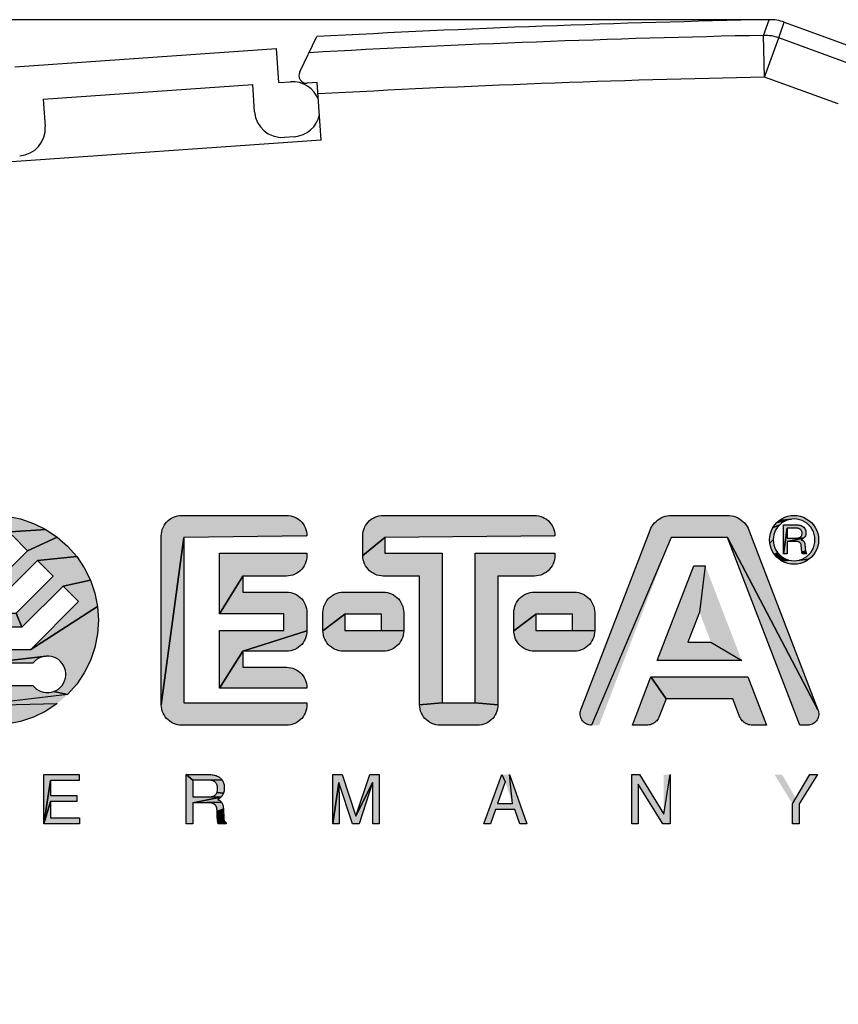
# Model space of a CAD drawing. Header units: millimetres. Extents: x 0 to 420, y 0 to 297.
# Tile 13 of 22: x 193 to 208, y 238 to 256. Entities that reach past the tile are written whole.
import ezdxf

# ---------------------------------------------------------------- set-up
doc = ezdxf.new("R2010")
doc.units = ezdxf.units.MM
doc.header["$LTSCALE"] = 23.1
doc.layers.get('0').update_dxf_attribs({"linetype": 'CONTINUOUS'})
doc.layers.add('T-EM12-T00-000_DXF_DIMENSION', color=7, linetype='CONTINUOUS')
doc.layers.add('T-EM12-T00-0DXF_CONTINUOUS_LINE', color=7, linetype='CONTINUOUS')
doc.styles.get("Standard").update_dxf_attribs({"font": 'txt', "width": 0.8})
doc.dimstyles.new('DIMSTYLE_2', dxfattribs={"dimtxt": 2.5, "dimasz": 3.5, "dimexe": 1, "dimexo": 0, "dimtad": 1, "dimdec": 0, "dimdsep": 46, "dimtxsty": 'Standard', "dimblk": '_FILLED', "dimblk1": '_FILLED', "dimblk2": '_FILLED', "dimcen": 0.09, "dimclrt": 5, "dimadec": 0, "dimazin": 0, "dimtp": 0.3, "dimtm": 0.3, "dimtfac": 1, "dimtdec": 0, "dimtofl": 0, "dimtmove": 0, "dimatfit": 3, "dimldrblk": '_FILLED', "dimfxl": 1, "dimtolj": 1, "dimarcsym": 0})

# ---------------------------------------------------------------- blocks, each defined once
blk = doc.blocks.new('_FILLED')
at = {"color": 0, "linetype": 'ByBlock'}
blk.add_solid([(0, 0), (-1, 0.1429), (-1, -0.1429)], dxfattribs=at)
blk = doc.blocks.new('*D2')
at = {"layer": 'T-EM12-T00-000_DXF_DIMENSION', "color": 2, "linetype": 'Continuous'}
for p, q in [((206.838, 256.375), (168.569, 256.375)), ((169.569, 256.375), (169.569, 207.401)), ((169.569, 158.426), (169.569, 207.401)), ((199.301, 158.426), (168.569, 158.426))]:
    blk.add_line(p, q, dxfattribs=at)
at = {"layer": 'T-EM12-T00-000_DXF_DIMENSION', "color": 2, "linetype": 'Continuous', "xscale": 3.5, "yscale": 3.5, "zscale": 3.5}
for p, rotation in [((169.569, 256.375), 90), ((169.569, 158.426), 270)]:
    blk.add_blockref('_FILLED', p, dxfattribs=dict(at, rotation=rotation))
at = {"layer": 'T-EM12-T00-000_DXF_DIMENSION', "color": 5, "linetype": 'Continuous', "insert": (166.444, 207.401), "char_height": 2.5, "width": 5.89286, "attachment_point": 2, "rotation": 90, "line_spacing_factor": 0.9}
blk.add_mtext('98', dxfattribs=at)
blk = doc.blocks.new('E-T-A-LOGO-GERMANY_BL4', base_point=(198.92, 244.018))
at = {"layer": 'T-EM12-T00-0DXF_CONTINUOUS_LINE', "linetype": 'Continuous', "true_color": 0x0ba1e2}
for points in [[(192.054, 246.925), (192.315, 246.908), (192.572, 246.857), (192.82, 246.773), (193.054, 246.657), (190.837, 246.511), (191.054, 246.657), (191.289, 246.773), (191.537, 246.857), (191.793, 246.908)], [(195.604, 246.923), (195.644, 246.925), (197.64, 246.925), (197.681, 246.923), (197.721, 246.916), (197.761, 246.906), (197.799, 246.891), (197.835, 246.873), (197.87, 246.85), (197.901, 246.825), (197.93, 246.796), (197.956, 246.764), (197.978, 246.73), (197.997, 246.693), (198.011, 246.655), (198.022, 246.616), (198.028, 246.576), (198.03, 246.535), (195.686, 246.505), (195.254, 243.315), (195.254, 246.535), (195.256, 246.576), (195.263, 246.616), (195.273, 246.655), (195.288, 246.693), (195.307, 246.73), (195.329, 246.764), (195.355, 246.796), (195.383, 246.825), (195.415, 246.85), (195.449, 246.873), (195.486, 246.891), (195.524, 246.906), (195.563, 246.916)], [(199.444, 246.923), (199.484, 246.925), (202.364, 246.925), (202.405, 246.923), (202.445, 246.916), (202.485, 246.906), (202.523, 246.891), (202.559, 246.873), (202.594, 246.85), (202.625, 246.825), (202.654, 246.796), (202.68, 246.764), (202.702, 246.73), (202.721, 246.693), (202.735, 246.655), (202.746, 246.616), (202.752, 246.576), (202.754, 246.535), (199.514, 246.505), (199.094, 246.159), (199.094, 246.535), (199.096, 246.576), (199.103, 246.616), (199.113, 246.655), (199.128, 246.693), (199.147, 246.73), (199.169, 246.764), (199.195, 246.796), (199.223, 246.825), (199.255, 246.85), (199.289, 246.873), (199.326, 246.891), (199.364, 246.906), (199.403, 246.916)], [(204.939, 246.923), (204.979, 246.925), (206.043, 246.925), (206.084, 246.923), (206.124, 246.917), (206.164, 246.908), (206.202, 246.895), (206.24, 246.878), (206.275, 246.859), (206.309, 246.836), (206.34, 246.809), (206.369, 246.781), (206.395, 246.749), (206.418, 246.716), (206.437, 246.68), (206.454, 246.643), (207.77, 243.218), (206.048, 246.505), (204.974, 246.505), (203.454, 242.925), (203.429, 242.926), (203.405, 242.93), (203.381, 242.937), (203.359, 242.947), (203.337, 242.959), (203.317, 242.973), (203.299, 242.99), (203.283, 243.009), (203.269, 243.029), (203.257, 243.051), (203.248, 243.073), (203.242, 243.097), (203.239, 243.122), (203.238, 243.146), (203.24, 243.171), (203.245, 243.195), (203.252, 243.218), (204.569, 246.643), (204.585, 246.68), (204.605, 246.716), (204.628, 246.749), (204.654, 246.781), (204.683, 246.809), (204.714, 246.836), (204.747, 246.859), (204.783, 246.878), (204.82, 246.895), (204.859, 246.908), (204.898, 246.917)], [(207.212, 246.843), (207.163, 246.826), (206.986, 246.788), (207.031, 246.828), (207.263, 246.853)], [(207.315, 246.925), (207.376, 246.921), (207.436, 246.909), (207.493, 246.889), (207.548, 246.862), (207.599, 246.828), (207.645, 246.788), (207.685, 246.742), (207.719, 246.692), (207.746, 246.637), (207.765, 246.579), (207.777, 246.52), (207.781, 246.459), (207.777, 246.398), (207.765, 246.338), (207.746, 246.28), (207.719, 246.226), (207.685, 246.175), (207.645, 246.129), (207.599, 246.089), (207.418, 246.074), (207.467, 246.091), (207.514, 246.114), (207.557, 246.143), (207.597, 246.177), (207.631, 246.216), (207.66, 246.26), (207.683, 246.306), (207.7, 246.356), (207.71, 246.407), (207.713, 246.459), (207.71, 246.511), (207.7, 246.562), (207.683, 246.611), (207.66, 246.658), (207.631, 246.701), (207.597, 246.74), (207.557, 246.775), (207.514, 246.803), (207.467, 246.826), (207.418, 246.843), (207.367, 246.853), (207.315, 246.857), (207.263, 246.853), (207.031, 246.828), (207.082, 246.862), (207.137, 246.889), (207.194, 246.909), (207.254, 246.921)], [(192.41, 246.549), (192.026, 246.165), (191.304, 246.165), (191.272, 246.202), (191.234, 246.235), (191.192, 246.262), (191.146, 246.283), (191.099, 246.297), (191.049, 246.304), (190.999, 246.304), (190.95, 246.297), (190.902, 246.283), (190.468, 246.142), (190.64, 246.339), (190.837, 246.511), (193.054, 246.657), (193.272, 246.511), (192.707, 246.252)], [(206.999, 246.701), (206.97, 246.658), (206.947, 246.611), (206.931, 246.562), (206.921, 246.511), (206.917, 246.459), (206.853, 246.398), (206.849, 246.459), (206.853, 246.52), (206.865, 246.579), (206.885, 246.637), (206.912, 246.692), (207.034, 246.74)], [(207.116, 246.803), (207.073, 246.775), (207.034, 246.74), (206.912, 246.692), (206.945, 246.742), (206.986, 246.788), (207.163, 246.826)], [(207.186, 246.68), (207.113, 246.192), (207.113, 246.742), (207.394, 246.742), (207.413, 246.741), (207.432, 246.737), (207.451, 246.731), (207.468, 246.722), (207.484, 246.711), (207.499, 246.698), (207.512, 246.684), (207.522, 246.667), (207.531, 246.65), (207.537, 246.631), (207.54, 246.612), (207.541, 246.593), (207.54, 246.574), (207.536, 246.554), (207.53, 246.536), (207.521, 246.519), (207.51, 246.503), (207.497, 246.488), (207.384, 246.49), (207.396, 246.492), (207.408, 246.496), (207.419, 246.502), (207.429, 246.509), (207.439, 246.517), (207.447, 246.526), (207.454, 246.537), (207.46, 246.548), (207.464, 246.56), (207.466, 246.572), (207.467, 246.585), (207.466, 246.597), (207.464, 246.609), (207.46, 246.621), (207.454, 246.632), (207.447, 246.643), (207.439, 246.652), (207.429, 246.661), (207.419, 246.668), (207.408, 246.673), (207.396, 246.677), (207.384, 246.68), (207.371, 246.68)], [(207.371, 246.489), (207.384, 246.49), (207.497, 246.488), (207.186, 246.425), (207.186, 246.192), (207.113, 246.192), (207.186, 246.68), (207.186, 246.489)], [(193.469, 246.339), (193.641, 246.142), (192.896, 246.063), (192.311, 245.478), (192.2, 245.745), (192.707, 246.252), (193.272, 246.511)], [(198.03, 243.353), (198.03, 243.315), (198.028, 243.274), (198.022, 243.234), (198.011, 243.194), (197.997, 243.156), (197.978, 243.12), (197.956, 243.086), (197.93, 243.054), (197.901, 243.025), (197.87, 242.999), (197.835, 242.977), (197.799, 242.958), (197.761, 242.944), (197.721, 242.933), (197.681, 242.927), (197.64, 242.925), (195.644, 242.925), (195.604, 242.927), (195.563, 242.933), (195.524, 242.944), (195.486, 242.958), (195.449, 242.977), (195.415, 242.999), (195.383, 243.025), (195.355, 243.054), (195.329, 243.086), (195.307, 243.12), (195.288, 243.156), (195.273, 243.194), (195.263, 243.234), (195.256, 243.274), (195.254, 243.315), (195.686, 246.505), (195.686, 243.353)], [(200.61, 246.205), (200.61, 243.353), (200.178, 243.315), (200.178, 245.769), (199.484, 245.769), (199.444, 245.771), (199.403, 245.777), (199.364, 245.788), (199.326, 245.802), (199.289, 245.821), (199.255, 245.843), (199.223, 245.869), (199.195, 245.898), (199.169, 245.93), (199.147, 245.964), (199.128, 246), (199.113, 246.038), (199.103, 246.078), (199.096, 246.118), (199.094, 246.159), (199.514, 246.505), (199.514, 246.205)], [(207.593, 242.926), (207.569, 242.925), (207.425, 242.925), (206.048, 246.505), (207.77, 243.218), (207.778, 243.195), (207.783, 243.171), (207.785, 243.146), (207.784, 243.122), (207.78, 243.097), (207.774, 243.073), (207.765, 243.051), (207.754, 243.029), (207.74, 243.009), (207.723, 242.99), (207.705, 242.973), (207.685, 242.959), (207.664, 242.947), (207.641, 242.937), (207.618, 242.93)], [(207.186, 246.425), (207.497, 246.488), (207.482, 246.476), (207.466, 246.465), (207.448, 246.457), (207.456, 246.455), (207.464, 246.453), (207.472, 246.449), (207.479, 246.445), (207.486, 246.441), (207.493, 246.435), (207.499, 246.429), (207.504, 246.423), (207.509, 246.416), (207.513, 246.409), (207.516, 246.401), (207.519, 246.393), (207.521, 246.385), (207.522, 246.376), (207.533, 246.25), (207.464, 246.224), (207.452, 246.356), (207.451, 246.363), (207.45, 246.371), (207.447, 246.378), (207.444, 246.385), (207.44, 246.391), (207.436, 246.397), (207.431, 246.403), (207.425, 246.408), (207.419, 246.412), (207.413, 246.416), (207.406, 246.419), (207.399, 246.422), (207.392, 246.424), (207.384, 246.425), (207.377, 246.425)], [(206.921, 246.407), (206.931, 246.356), (206.947, 246.306), (206.97, 246.26), (206.999, 246.216), (206.945, 246.175), (206.912, 246.226), (206.885, 246.28), (206.865, 246.338), (206.853, 246.398), (206.917, 246.459)], [(193.641, 246.142), (193.786, 245.925), (193.902, 245.69), (193.381, 245.578), (192.595, 244.791), (192.485, 245.058), (193.193, 245.766), (192.896, 246.063)], [(197.681, 245.771), (197.64, 245.769), (196.806, 245.769), (196.362, 245.049), (196.362, 246.205), (198.03, 246.205), (198.03, 246.159), (198.028, 246.118), (198.022, 246.078), (198.011, 246.038), (197.997, 246), (197.978, 245.964), (197.956, 245.93), (197.93, 245.898), (197.901, 245.869), (197.87, 245.843), (197.835, 245.821), (197.799, 245.802), (197.761, 245.788), (197.721, 245.777)], [(202.405, 245.771), (202.364, 245.769), (201.67, 245.769), (201.67, 243.315), (201.238, 243.353), (201.238, 246.205), (202.754, 246.205), (202.754, 246.159), (202.752, 246.118), (202.746, 246.078), (202.735, 246.038), (202.721, 246), (202.702, 245.964), (202.68, 245.93), (202.654, 245.898), (202.625, 245.869), (202.594, 245.843), (202.559, 245.821), (202.523, 245.802), (202.485, 245.788), (202.445, 245.777)], [(207.034, 246.177), (207.073, 246.143), (207.116, 246.114), (207.031, 246.089), (206.986, 246.129), (206.945, 246.175), (206.999, 246.216)], [(207.163, 246.091), (207.212, 246.074), (207.082, 246.055), (207.031, 246.089), (207.116, 246.114)], [(207.537, 246.229), (207.54, 246.222), (207.542, 246.216), (207.546, 246.21), (207.549, 246.203), (207.553, 246.198), (207.558, 246.192), (207.475, 246.192), (207.473, 246.196), (207.471, 246.199), (207.469, 246.203), (207.468, 246.207), (207.467, 246.211), (207.466, 246.215), (207.465, 246.22), (207.464, 246.224), (207.533, 246.25), (207.534, 246.243), (207.536, 246.236)], [(205.731, 244.509), (206.317, 244.157), (204.706, 244.157), (205.401, 245.965), (205.622, 245.965), (205.511, 245.081), (205.291, 244.509)], [(207.315, 246.061), (207.367, 246.064), (207.599, 246.089), (207.548, 246.055), (207.493, 246.028), (207.436, 246.009), (207.376, 245.997), (207.315, 245.993), (207.254, 245.997), (207.194, 246.009), (207.137, 246.028), (207.082, 246.055), (207.212, 246.074), (207.263, 246.064)], [(191.272, 245.707), (191.304, 245.745), (192.2, 245.745), (192.311, 245.478), (191.34, 245.478), (190.43, 244.569), (190.727, 244.272), (191.624, 244.791), (190.916, 244.083), (191.213, 243.786), (191.908, 244.105), (191.401, 243.598), (191.698, 243.301), (193.272, 243.338), (193.054, 243.193), (192.82, 243.077), (192.572, 242.993), (192.315, 242.942), (192.054, 242.925), (191.793, 242.942), (191.537, 242.993), (191.289, 243.077), (191.054, 243.193), (190.837, 243.338), (190.64, 243.511), (190.468, 243.707), (190.322, 243.925), (190.207, 244.159), (190.122, 244.407), (190.071, 244.664), (190.054, 244.925), (190.071, 245.186), (190.122, 245.442), (190.207, 245.69), (190.815, 245.675), (190.856, 245.648), (190.902, 245.627), (190.95, 245.613), (190.999, 245.606), (191.049, 245.606), (191.099, 245.613), (191.146, 245.627), (191.192, 245.647), (191.234, 245.674)], [(198.03, 245.071), (198.03, 244.727), (196.806, 244.337), (196.362, 243.633), (196.362, 244.733), (197.59, 244.733), (197.59, 245.049), (196.362, 245.049), (196.806, 245.769), (196.806, 245.461), (197.64, 245.461), (197.681, 245.459), (197.721, 245.452), (197.761, 245.442), (197.799, 245.427), (197.835, 245.409), (197.87, 245.386), (197.901, 245.361), (197.93, 245.332), (197.956, 245.3), (197.978, 245.266), (197.997, 245.229), (198.011, 245.191), (198.022, 245.152), (198.028, 245.112)], [(193.902, 245.69), (193.986, 245.442), (194.037, 245.186), (192.769, 244.371), (193.678, 245.281), (193.381, 245.578)], [(198.684, 245.459), (198.724, 245.461), (199.484, 245.461), (199.525, 245.459), (199.565, 245.452), (199.605, 245.442), (199.643, 245.427), (199.679, 245.409), (199.714, 245.386), (199.745, 245.361), (199.774, 245.332), (199.8, 245.3), (199.822, 245.266), (199.841, 245.229), (199.855, 245.191), (199.866, 245.152), (199.872, 245.112), (199.874, 245.071), (199.874, 244.727), (199.454, 244.733), (199.454, 245.041), (198.754, 245.041), (198.334, 244.727), (198.334, 245.071), (198.336, 245.112), (198.343, 245.152), (198.353, 245.191), (198.368, 245.229), (198.387, 245.266), (198.409, 245.3), (198.435, 245.332), (198.463, 245.361), (198.495, 245.386), (198.529, 245.409), (198.566, 245.427), (198.604, 245.442), (198.643, 245.452)], [(202.324, 245.459), (202.364, 245.461), (203.124, 245.461), (203.165, 245.459), (203.205, 245.452), (203.245, 245.442), (203.283, 245.427), (203.319, 245.409), (203.354, 245.386), (203.385, 245.361), (203.414, 245.332), (203.44, 245.3), (203.462, 245.266), (203.481, 245.229), (203.495, 245.191), (203.506, 245.152), (203.512, 245.112), (203.514, 245.071), (203.514, 244.727), (203.094, 244.733), (203.094, 245.041), (202.394, 245.041), (201.974, 244.727), (201.974, 245.071), (201.976, 245.112), (201.983, 245.152), (201.993, 245.191), (202.008, 245.229), (202.027, 245.266), (202.049, 245.3), (202.075, 245.332), (202.103, 245.361), (202.135, 245.386), (202.169, 245.409), (202.206, 245.427), (202.244, 245.442), (202.283, 245.452)], [(193.986, 244.407), (193.902, 244.159), (193.786, 243.925), (193.641, 243.707), (193.469, 243.511), (193.207, 243.567), (193.252, 243.588), (193.294, 243.615), (193.332, 243.647), (193.365, 243.685), (193.392, 243.727), (193.412, 243.773), (193.426, 243.82), (193.433, 243.87), (193.433, 243.92), (193.426, 243.969), (193.412, 244.017), (193.392, 244.062), (193.365, 244.104), (193.332, 244.142), (193.294, 244.175), (193.252, 244.202), (193.207, 244.223), (193.159, 244.237), (193.11, 244.244), (193.06, 244.244), (191.908, 244.105), (191.213, 243.786), (191.798, 244.371), (192.769, 244.371), (194.037, 245.186), (194.054, 244.925), (194.037, 244.664)], [(191.624, 244.791), (190.727, 244.272), (191.514, 245.058), (192.485, 245.058), (192.595, 244.791)], [(199.454, 244.733), (199.874, 244.727), (199.872, 244.686), (199.866, 244.646), (199.855, 244.606), (199.841, 244.568), (199.822, 244.532), (199.8, 244.498), (199.774, 244.466), (199.745, 244.437), (199.714, 244.411), (199.679, 244.389), (199.643, 244.37), (199.605, 244.356), (199.565, 244.345), (199.525, 244.339), (199.484, 244.337), (198.724, 244.337), (198.684, 244.339), (198.643, 244.345), (198.604, 244.356), (198.566, 244.37), (198.529, 244.389), (198.495, 244.411), (198.463, 244.437), (198.435, 244.466), (198.409, 244.498), (198.387, 244.532), (198.368, 244.568), (198.353, 244.606), (198.343, 244.646), (198.336, 244.686), (198.334, 244.727), (198.754, 245.041), (198.754, 244.733)], [(203.094, 244.733), (203.514, 244.727), (203.512, 244.686), (203.506, 244.646), (203.495, 244.606), (203.481, 244.568), (203.462, 244.532), (203.44, 244.498), (203.414, 244.466), (203.385, 244.437), (203.354, 244.411), (203.319, 244.389), (203.283, 244.37), (203.245, 244.356), (203.205, 244.345), (203.165, 244.339), (203.124, 244.337), (202.364, 244.337), (202.324, 244.339), (202.283, 244.345), (202.244, 244.356), (202.206, 244.37), (202.169, 244.389), (202.135, 244.411), (202.103, 244.437), (202.075, 244.466), (202.049, 244.498), (202.027, 244.532), (202.008, 244.568), (201.993, 244.606), (201.983, 244.646), (201.976, 244.686), (201.974, 244.727), (202.394, 245.041), (202.394, 244.733)], [(197.681, 244.339), (197.64, 244.337), (196.806, 244.337), (198.03, 244.727), (198.028, 244.686), (198.022, 244.646), (198.011, 244.606), (197.997, 244.568), (197.978, 244.532), (197.956, 244.498), (197.93, 244.466), (197.901, 244.437), (197.87, 244.411), (197.835, 244.389), (197.799, 244.37), (197.761, 244.356), (197.721, 244.345)], [(192.837, 244.142), (192.804, 244.105), (191.908, 244.105), (193.06, 244.244), (193.01, 244.237), (192.962, 244.223), (192.917, 244.202), (192.875, 244.175)], [(198.03, 243.639), (198.03, 243.633), (196.362, 243.633), (196.806, 244.337), (196.806, 244.029), (197.64, 244.029), (197.681, 244.027), (197.721, 244.02), (197.761, 244.01), (197.799, 243.995), (197.835, 243.977), (197.87, 243.954), (197.901, 243.929), (197.93, 243.9), (197.956, 243.868), (197.978, 243.834), (197.997, 243.797), (198.011, 243.759), (198.022, 243.72), (198.028, 243.68)], [(204.527, 242.926), (204.503, 242.925), (204.232, 242.925), (204.587, 243.849), (204.876, 243.429), (204.746, 243.091), (204.736, 243.069), (204.725, 243.048), (204.711, 243.028), (204.696, 243.01), (204.679, 242.993), (204.66, 242.978), (204.641, 242.964), (204.62, 242.952), (204.598, 242.942), (204.575, 242.935), (204.551, 242.929)], [(206.435, 243.849), (206.79, 242.925), (206.519, 242.925), (206.495, 242.926), (206.471, 242.929), (206.448, 242.935), (206.425, 242.942), (206.403, 242.952), (206.382, 242.964), (206.362, 242.978), (206.344, 242.993), (206.327, 243.01), (206.311, 243.028), (206.298, 243.048), (206.286, 243.069), (206.276, 243.091), (206.147, 243.429), (204.876, 243.429), (204.587, 243.849)], [(193.06, 243.546), (193.11, 243.546), (193.159, 243.553), (193.207, 243.567), (193.469, 243.511), (191.698, 243.301), (192.082, 243.685), (192.804, 243.685), (192.837, 243.647), (192.875, 243.614), (192.917, 243.587), (192.962, 243.567), (193.01, 243.553)], [(201.238, 243.353), (201.67, 243.315), (201.668, 243.274), (201.662, 243.234), (201.651, 243.194), (201.637, 243.156), (201.618, 243.12), (201.596, 243.086), (201.57, 243.054), (201.541, 243.025), (201.51, 242.999), (201.475, 242.977), (201.439, 242.958), (201.401, 242.944), (201.361, 242.933), (201.321, 242.927), (201.28, 242.925), (200.568, 242.925), (200.528, 242.927), (200.487, 242.933), (200.448, 242.944), (200.41, 242.958), (200.373, 242.977), (200.339, 242.999), (200.307, 243.025), (200.279, 243.054), (200.253, 243.086), (200.231, 243.12), (200.212, 243.156), (200.197, 243.194), (200.187, 243.234), (200.18, 243.274), (200.178, 243.315), (200.61, 243.353)], [(193.687, 241.985), (193.687, 241.872), (193.141, 241.872), (193.017, 241.045), (193.017, 241.985)], [(196.14, 241.557), (196.157, 241.557), (196.39, 241.552), (195.852, 241.448), (195.852, 241.045), (195.728, 241.045), (195.728, 241.985), (195.852, 241.876), (195.852, 241.557)], [(196.411, 241.884), (195.852, 241.876), (195.728, 241.985), (196.154, 241.985), (196.178, 241.984), (196.201, 241.983), (196.223, 241.981), (196.244, 241.978), (196.265, 241.973), (196.284, 241.969), (196.302, 241.963), (196.319, 241.956), (196.335, 241.948), (196.351, 241.94), (196.365, 241.93), (196.378, 241.92), (196.39, 241.909), (196.401, 241.897)], [(198.699, 241.985), (198.964, 241.19), (199.282, 241.835), (199.025, 241.045), (198.901, 241.045), (198.639, 241.833), (198.521, 241.045), (198.521, 241.985)], [(199.404, 241.985), (199.404, 241.045), (199.284, 241.045), (199.284, 241.6), (199.284, 241.602), (199.284, 241.604), (199.284, 241.607), (199.284, 241.611), (199.284, 241.616), (199.284, 241.622), (199.284, 241.628), (199.284, 241.635), (199.284, 241.643), (199.284, 241.652), (199.284, 241.661), (199.284, 241.671), (199.284, 241.682), (199.284, 241.694), (199.285, 241.706), (199.285, 241.722), (199.285, 241.736), (199.285, 241.75), (199.285, 241.763), (199.286, 241.775), (199.286, 241.786), (199.286, 241.796), (199.286, 241.806), (199.286, 241.814), (199.286, 241.822), (199.286, 241.829), (199.282, 241.835), (198.964, 241.19), (199.226, 241.985)], [(201.949, 241.431), (201.888, 241.985), (202.221, 241.045), (202.085, 241.045), (201.994, 241.318), (201.625, 241.318), (201.529, 241.045), (201.401, 241.045), (201.747, 241.985), (201.811, 241.845), (201.663, 241.431)], [(204.368, 241.985), (204.832, 241.226), (204.952, 241.985), (204.952, 241.045), (204.813, 241.045), (204.341, 241.804), (204.341, 241.045), (204.222, 241.045), (204.222, 241.985)], [(207.349, 241.533), (207.613, 241.985), (207.759, 241.985), (207.412, 241.423), (207.412, 241.045), (207.287, 241.045), (207.287, 241.423)], [(193.644, 241.584), (193.644, 241.472), (193.141, 241.472), (193.017, 241.045), (193.141, 241.872), (193.141, 241.584)], [(195.852, 241.876), (196.411, 241.884), (196.421, 241.87), (196.429, 241.856), (196.435, 241.841), (196.441, 241.824), (196.446, 241.808), (196.45, 241.79), (196.453, 241.772), (196.454, 241.752), (196.455, 241.732), (196.454, 241.716), (196.453, 241.701), (196.452, 241.686), (196.45, 241.671), (196.447, 241.657), (196.443, 241.644), (196.439, 241.631), (196.312, 241.64), (196.316, 241.65), (196.32, 241.66), (196.323, 241.671), (196.325, 241.682), (196.326, 241.694), (196.327, 241.707), (196.328, 241.719), (196.327, 241.733), (196.326, 241.747), (196.324, 241.76), (196.322, 241.772), (196.318, 241.784), (196.315, 241.793), (196.311, 241.802), (196.306, 241.81), (196.301, 241.818), (196.296, 241.826), (196.29, 241.833), (196.283, 241.84), (196.276, 241.846), (196.268, 241.852), (196.259, 241.857), (196.249, 241.861), (196.239, 241.865), (196.228, 241.868), (196.216, 241.871), (196.203, 241.873), (196.19, 241.875), (196.176, 241.876), (196.161, 241.876)], [(198.641, 241.6), (198.641, 241.045), (198.521, 241.045), (198.639, 241.833), (198.639, 241.822), (198.639, 241.81), (198.639, 241.797), (198.639, 241.783), (198.639, 241.768), (198.639, 241.752), (198.639, 241.735), (198.64, 241.717), (198.64, 241.698), (198.64, 241.687), (198.64, 241.676), (198.64, 241.666), (198.64, 241.657), (198.641, 241.648), (198.641, 241.64), (198.641, 241.633), (198.641, 241.626), (198.641, 241.621), (198.641, 241.615), (198.641, 241.611), (198.641, 241.607), (198.641, 241.604), (198.641, 241.602)], [(196.308, 241.631), (196.312, 241.64), (196.439, 241.631), (196.435, 241.619), (196.43, 241.608), (196.424, 241.597), (196.417, 241.585), (196.408, 241.573), (196.4, 241.562), (196.39, 241.552), (196.157, 241.557), (196.172, 241.558), (196.187, 241.56), (196.201, 241.562), (196.214, 241.564), (196.226, 241.567), (196.238, 241.571), (196.249, 241.575), (196.259, 241.58), (196.268, 241.586), (196.276, 241.592), (196.284, 241.599), (196.291, 241.606), (196.297, 241.614), (196.303, 241.622)], [(193.696, 241.157), (193.696, 241.045), (193.017, 241.045), (193.141, 241.472), (193.141, 241.157)], [(196.403, 241.455), (195.852, 241.448), (196.39, 241.552), (196.379, 241.542), (196.367, 241.532), (196.355, 241.523), (196.342, 241.515), (196.328, 241.507), (196.339, 241.503), (196.349, 241.498), (196.359, 241.493), (196.368, 241.487), (196.376, 241.482), (196.384, 241.476), (196.391, 241.469), (196.397, 241.462)], [(195.852, 241.448), (196.403, 241.455), (196.409, 241.447), (196.413, 241.441), (196.416, 241.434), (196.42, 241.426), (196.423, 241.418), (196.426, 241.409), (196.428, 241.399), (196.431, 241.389), (196.433, 241.378), (196.434, 241.367), (196.436, 241.355), (196.437, 241.343), (196.438, 241.33), (196.318, 241.281), (196.317, 241.29), (196.317, 241.3), (196.316, 241.31), (196.315, 241.319), (196.314, 241.329), (196.312, 241.34), (196.311, 241.347), (196.309, 241.354), (196.307, 241.361), (196.304, 241.368), (196.301, 241.375), (196.298, 241.381), (196.295, 241.388), (196.29, 241.394), (196.287, 241.399), (196.282, 241.404), (196.277, 241.409), (196.272, 241.413), (196.267, 241.418), (196.261, 241.422), (196.255, 241.426), (196.248, 241.429), (196.241, 241.433), (196.234, 241.436), (196.227, 241.438), (196.219, 241.441), (196.211, 241.443), (196.203, 241.444), (196.194, 241.446), (196.184, 241.447), (196.174, 241.448), (196.164, 241.448), (196.154, 241.448)], [(196.318, 241.281), (196.438, 241.33), (196.446, 241.155), (196.446, 241.148), (196.323, 241.14), (196.322, 241.152), (196.321, 241.175), (196.319, 241.198), (196.319, 241.22), (196.318, 241.241), (196.318, 241.261)], [(196.447, 241.141), (196.447, 241.134), (196.448, 241.128), (196.325, 241.118), (196.324, 241.129), (196.323, 241.14), (196.446, 241.148)], [(196.449, 241.123), (196.45, 241.117), (196.326, 241.108), (196.325, 241.118), (196.448, 241.128)], [(196.452, 241.108), (196.454, 241.104), (196.328, 241.098), (196.326, 241.108), (196.45, 241.117), (196.451, 241.112)], [(196.455, 241.1), (196.457, 241.096), (196.329, 241.089), (196.328, 241.098), (196.454, 241.104)], [(196.462, 241.09), (196.464, 241.087), (196.331, 241.08), (196.329, 241.089), (196.457, 241.096), (196.459, 241.093)], [(196.47, 241.081), (196.474, 241.078), (196.332, 241.072), (196.331, 241.08), (196.464, 241.087), (196.467, 241.084)], [(196.481, 241.072), (196.485, 241.07), (196.334, 241.064), (196.332, 241.072), (196.474, 241.078), (196.477, 241.075)], [(196.493, 241.066), (196.493, 241.045), (196.339, 241.045), (196.337, 241.051), (196.336, 241.057), (196.334, 241.064), (196.485, 241.07), (196.489, 241.068)]]:
    blk.add_hatch(color=142, dxfattribs=at).paths.add_polyline_path(points)
at = {"layer": 'T-EM12-T00-0DXF_CONTINUOUS_LINE', "color": 142, "linetype": 'Continuous', "true_color": 0x0ba1e2}
for points in [[(192.054, 246.925), (192.315, 246.908), (192.572, 246.857), (192.82, 246.773), (193.054, 246.657), (190.837, 246.511), (191.054, 246.657), (191.289, 246.773), (191.537, 246.857), (191.793, 246.908), (192.054, 246.925)], [(195.604, 246.923), (195.644, 246.925), (197.64, 246.925), (197.681, 246.923), (197.721, 246.916), (197.761, 246.906), (197.799, 246.891), (197.835, 246.873), (197.87, 246.85), (197.901, 246.825), (197.93, 246.796), (197.956, 246.764), (197.978, 246.73), (197.997, 246.693), (198.011, 246.655), (198.022, 246.616), (198.028, 246.576), (198.03, 246.535), (195.686, 246.505), (195.254, 243.315), (195.254, 246.535), (195.256, 246.576), (195.263, 246.616), (195.273, 246.655), (195.288, 246.693), (195.307, 246.73), (195.329, 246.764), (195.355, 246.796), (195.383, 246.825), (195.415, 246.85), (195.449, 246.873), (195.486, 246.891), (195.524, 246.906), (195.563, 246.916), (195.604, 246.923)], [(199.444, 246.923), (199.484, 246.925), (202.364, 246.925), (202.405, 246.923), (202.445, 246.916), (202.485, 246.906), (202.523, 246.891), (202.559, 246.873), (202.594, 246.85), (202.625, 246.825), (202.654, 246.796), (202.68, 246.764), (202.702, 246.73), (202.721, 246.693), (202.735, 246.655), (202.746, 246.616), (202.752, 246.576), (202.754, 246.535), (199.514, 246.505), (199.094, 246.159), (199.094, 246.535), (199.096, 246.576), (199.103, 246.616), (199.113, 246.655), (199.128, 246.693), (199.147, 246.73), (199.169, 246.764), (199.195, 246.796), (199.223, 246.825), (199.255, 246.85), (199.289, 246.873), (199.326, 246.891), (199.364, 246.906), (199.403, 246.916), (199.444, 246.923)], [(204.939, 246.923), (204.979, 246.925), (206.043, 246.925), (206.084, 246.923), (206.124, 246.917), (206.164, 246.908), (206.202, 246.895), (206.24, 246.878), (206.275, 246.859), (206.309, 246.836), (206.34, 246.809), (206.369, 246.781), (206.395, 246.749), (206.418, 246.716), (206.437, 246.68), (206.454, 246.643), (207.77, 243.218), (206.048, 246.505), (204.974, 246.505), (203.454, 242.925), (203.429, 242.926), (203.405, 242.93), (203.381, 242.937), (203.359, 242.947), (203.337, 242.959), (203.317, 242.973), (203.299, 242.99), (203.283, 243.009), (203.269, 243.029), (203.257, 243.051), (203.248, 243.073), (203.242, 243.097), (203.239, 243.122), (203.238, 243.146), (203.24, 243.171), (203.245, 243.195), (203.252, 243.218), (204.569, 246.643), (204.585, 246.68), (204.605, 246.716), (204.628, 246.749), (204.654, 246.781), (204.683, 246.809), (204.714, 246.836), (204.747, 246.859), (204.783, 246.878), (204.82, 246.895), (204.859, 246.908), (204.898, 246.917), (204.939, 246.923)], [(207.212, 246.843), (207.163, 246.826), (206.986, 246.788), (207.031, 246.828), (207.263, 246.853), (207.212, 246.843)], [(207.315, 246.925), (207.376, 246.921), (207.436, 246.909), (207.493, 246.889), (207.548, 246.862), (207.599, 246.828), (207.645, 246.788), (207.685, 246.742), (207.719, 246.692), (207.746, 246.637), (207.765, 246.579), (207.777, 246.52), (207.781, 246.459), (207.777, 246.398), (207.765, 246.338), (207.746, 246.28), (207.719, 246.226), (207.685, 246.175), (207.645, 246.129), (207.599, 246.089), (207.418, 246.074), (207.467, 246.091), (207.514, 246.114), (207.557, 246.143), (207.597, 246.177), (207.631, 246.216), (207.66, 246.26), (207.683, 246.306), (207.7, 246.356), (207.71, 246.407), (207.713, 246.459), (207.71, 246.511), (207.7, 246.562), (207.683, 246.611), (207.66, 246.658), (207.631, 246.701), (207.597, 246.74), (207.557, 246.775), (207.514, 246.803), (207.467, 246.826), (207.418, 246.843), (207.367, 246.853), (207.315, 246.857), (207.263, 246.853), (207.031, 246.828), (207.082, 246.862), (207.137, 246.889), (207.194, 246.909), (207.254, 246.921), (207.315, 246.925)], [(192.41, 246.549), (192.026, 246.165), (191.304, 246.165), (191.272, 246.202), (191.234, 246.235), (191.192, 246.262), (191.146, 246.283), (191.099, 246.297), (191.049, 246.304), (190.999, 246.304), (190.95, 246.297), (190.902, 246.283), (190.468, 246.142), (190.64, 246.339), (190.837, 246.511), (193.054, 246.657), (193.272, 246.511), (192.707, 246.252), (192.41, 246.549)], [(206.999, 246.701), (206.97, 246.658), (206.947, 246.611), (206.931, 246.562), (206.921, 246.511), (206.917, 246.459), (206.853, 246.398), (206.849, 246.459), (206.853, 246.52), (206.865, 246.579), (206.885, 246.637), (206.912, 246.692), (207.034, 246.74), (206.999, 246.701)], [(207.116, 246.803), (207.073, 246.775), (207.034, 246.74), (206.912, 246.692), (206.945, 246.742), (206.986, 246.788), (207.163, 246.826), (207.116, 246.803)], [(207.186, 246.68), (207.113, 246.192), (207.113, 246.742), (207.394, 246.742), (207.413, 246.741), (207.432, 246.737), (207.451, 246.731), (207.468, 246.722), (207.484, 246.711), (207.499, 246.698), (207.512, 246.684), (207.522, 246.667), (207.531, 246.65), (207.537, 246.631), (207.54, 246.612), (207.541, 246.593), (207.54, 246.574), (207.536, 246.554), (207.53, 246.536), (207.521, 246.519), (207.51, 246.503), (207.497, 246.488), (207.384, 246.49), (207.396, 246.492), (207.408, 246.496), (207.419, 246.502), (207.429, 246.509), (207.439, 246.517), (207.447, 246.526), (207.454, 246.537), (207.46, 246.548), (207.464, 246.56), (207.466, 246.572), (207.467, 246.585), (207.466, 246.597), (207.464, 246.609), (207.46, 246.621), (207.454, 246.632), (207.447, 246.643), (207.439, 246.652), (207.429, 246.661), (207.419, 246.668), (207.408, 246.673), (207.396, 246.677), (207.384, 246.68), (207.371, 246.68), (207.186, 246.68)], [(207.371, 246.489), (207.384, 246.49), (207.497, 246.488), (207.186, 246.425), (207.186, 246.192), (207.113, 246.192), (207.186, 246.68), (207.186, 246.489), (207.371, 246.489)], [(193.469, 246.339), (193.641, 246.142), (192.896, 246.063), (192.311, 245.478), (192.2, 245.745), (192.707, 246.252), (193.272, 246.511), (193.469, 246.339)], [(198.03, 243.353), (198.03, 243.315), (198.028, 243.274), (198.022, 243.234), (198.011, 243.194), (197.997, 243.156), (197.978, 243.12), (197.956, 243.086), (197.93, 243.054), (197.901, 243.025), (197.87, 242.999), (197.835, 242.977), (197.799, 242.958), (197.761, 242.944), (197.721, 242.933), (197.681, 242.927), (197.64, 242.925), (195.644, 242.925), (195.604, 242.927), (195.563, 242.933), (195.524, 242.944), (195.486, 242.958), (195.449, 242.977), (195.415, 242.999), (195.383, 243.025), (195.355, 243.054), (195.329, 243.086), (195.307, 243.12), (195.288, 243.156), (195.273, 243.194), (195.263, 243.234), (195.256, 243.274), (195.254, 243.315), (195.686, 246.505), (195.686, 243.353), (198.03, 243.353)], [(200.61, 246.205), (200.61, 243.353), (200.178, 243.315), (200.178, 245.769), (199.484, 245.769), (199.444, 245.771), (199.403, 245.777), (199.364, 245.788), (199.326, 245.802), (199.289, 245.821), (199.255, 245.843), (199.223, 245.869), (199.195, 245.898), (199.169, 245.93), (199.147, 245.964), (199.128, 246), (199.113, 246.038), (199.103, 246.078), (199.096, 246.118), (199.094, 246.159), (199.514, 246.505), (199.514, 246.205), (200.61, 246.205)], [(207.593, 242.926), (207.569, 242.925), (207.425, 242.925), (206.048, 246.505), (207.77, 243.218), (207.778, 243.195), (207.783, 243.171), (207.785, 243.146), (207.784, 243.122), (207.78, 243.097), (207.774, 243.073), (207.765, 243.051), (207.754, 243.029), (207.74, 243.009), (207.723, 242.99), (207.705, 242.973), (207.685, 242.959), (207.664, 242.947), (207.641, 242.937), (207.618, 242.93), (207.593, 242.926)], [(207.186, 246.425), (207.497, 246.488), (207.482, 246.476), (207.466, 246.465), (207.448, 246.457), (207.456, 246.455), (207.464, 246.453), (207.472, 246.449), (207.479, 246.445), (207.486, 246.441), (207.493, 246.435), (207.499, 246.429), (207.504, 246.423), (207.509, 246.416), (207.513, 246.409), (207.516, 246.401), (207.519, 246.393), (207.521, 246.385), (207.522, 246.376), (207.533, 246.25), (207.464, 246.224), (207.452, 246.356), (207.451, 246.363), (207.45, 246.371), (207.447, 246.378), (207.444, 246.385), (207.44, 246.391), (207.436, 246.397), (207.431, 246.403), (207.425, 246.408), (207.419, 246.412), (207.413, 246.416), (207.406, 246.419), (207.399, 246.422), (207.392, 246.424), (207.384, 246.425), (207.377, 246.425), (207.186, 246.425)], [(206.921, 246.407), (206.931, 246.356), (206.947, 246.306), (206.97, 246.26), (206.999, 246.216), (206.945, 246.175), (206.912, 246.226), (206.885, 246.28), (206.865, 246.338), (206.853, 246.398), (206.917, 246.459), (206.921, 246.407)], [(193.641, 246.142), (193.786, 245.925), (193.902, 245.69), (193.381, 245.578), (192.595, 244.791), (192.485, 245.058), (193.193, 245.766), (192.896, 246.063), (193.641, 246.142)], [(197.681, 245.771), (197.64, 245.769), (196.806, 245.769), (196.362, 245.049), (196.362, 246.205), (198.03, 246.205), (198.03, 246.159), (198.028, 246.118), (198.022, 246.078), (198.011, 246.038), (197.997, 246), (197.978, 245.964), (197.956, 245.93), (197.93, 245.898), (197.901, 245.869), (197.87, 245.843), (197.835, 245.821), (197.799, 245.802), (197.761, 245.788), (197.721, 245.777), (197.681, 245.771)], [(202.405, 245.771), (202.364, 245.769), (201.67, 245.769), (201.67, 243.315), (201.238, 243.353), (201.238, 246.205), (202.754, 246.205), (202.754, 246.159), (202.752, 246.118), (202.746, 246.078), (202.735, 246.038), (202.721, 246), (202.702, 245.964), (202.68, 245.93), (202.654, 245.898), (202.625, 245.869), (202.594, 245.843), (202.559, 245.821), (202.523, 245.802), (202.485, 245.788), (202.445, 245.777), (202.405, 245.771)], [(207.034, 246.177), (207.073, 246.143), (207.116, 246.114), (207.031, 246.089), (206.986, 246.129), (206.945, 246.175), (206.999, 246.216), (207.034, 246.177)], [(207.163, 246.091), (207.212, 246.074), (207.082, 246.055), (207.031, 246.089), (207.116, 246.114), (207.163, 246.091)], [(207.537, 246.229), (207.54, 246.222), (207.542, 246.216), (207.546, 246.21), (207.549, 246.203), (207.553, 246.198), (207.558, 246.192), (207.475, 246.192), (207.473, 246.196), (207.471, 246.199), (207.469, 246.203), (207.468, 246.207), (207.467, 246.211), (207.466, 246.215), (207.465, 246.22), (207.464, 246.224), (207.533, 246.25), (207.534, 246.243), (207.536, 246.236), (207.537, 246.229)], [(205.731, 244.509), (206.317, 244.157), (204.706, 244.157), (205.401, 245.965), (205.622, 245.965), (205.511, 245.081), (205.291, 244.509), (205.731, 244.509)], [(207.315, 246.061), (207.367, 246.064), (207.599, 246.089), (207.548, 246.055), (207.493, 246.028), (207.436, 246.009), (207.376, 245.997), (207.315, 245.993), (207.254, 245.997), (207.194, 246.009), (207.137, 246.028), (207.082, 246.055), (207.212, 246.074), (207.263, 246.064), (207.315, 246.061)], [(191.698, 243.301), (193.272, 243.338), (193.054, 243.193), (192.82, 243.077), (192.572, 242.993), (192.315, 242.942)], [(198.03, 245.071), (198.03, 244.727), (196.806, 244.337), (196.362, 243.633), (196.362, 244.733), (197.59, 244.733), (197.59, 245.049), (196.362, 245.049), (196.806, 245.769), (196.806, 245.461), (197.64, 245.461), (197.681, 245.459), (197.721, 245.452), (197.761, 245.442), (197.799, 245.427), (197.835, 245.409), (197.87, 245.386), (197.901, 245.361), (197.93, 245.332), (197.956, 245.3), (197.978, 245.266), (197.997, 245.229), (198.011, 245.191), (198.022, 245.152), (198.028, 245.112), (198.03, 245.071)], [(193.902, 245.69), (193.986, 245.442), (194.037, 245.186), (192.769, 244.371), (193.678, 245.281), (193.381, 245.578), (193.902, 245.69)], [(198.684, 245.459), (198.724, 245.461), (199.484, 245.461), (199.525, 245.459), (199.565, 245.452), (199.605, 245.442), (199.643, 245.427), (199.679, 245.409), (199.714, 245.386), (199.745, 245.361), (199.774, 245.332), (199.8, 245.3), (199.822, 245.266), (199.841, 245.229), (199.855, 245.191), (199.866, 245.152), (199.872, 245.112), (199.874, 245.071), (199.874, 244.727), (199.454, 244.733), (199.454, 245.041), (198.754, 245.041), (198.334, 244.727), (198.334, 245.071), (198.336, 245.112), (198.343, 245.152), (198.353, 245.191), (198.368, 245.229), (198.387, 245.266), (198.409, 245.3), (198.435, 245.332), (198.463, 245.361), (198.495, 245.386), (198.529, 245.409), (198.566, 245.427), (198.604, 245.442), (198.643, 245.452), (198.684, 245.459)], [(202.324, 245.459), (202.364, 245.461), (203.124, 245.461), (203.165, 245.459), (203.205, 245.452), (203.245, 245.442), (203.283, 245.427), (203.319, 245.409), (203.354, 245.386), (203.385, 245.361), (203.414, 245.332), (203.44, 245.3), (203.462, 245.266), (203.481, 245.229), (203.495, 245.191), (203.506, 245.152), (203.512, 245.112), (203.514, 245.071), (203.514, 244.727), (203.094, 244.733), (203.094, 245.041), (202.394, 245.041), (201.974, 244.727), (201.974, 245.071), (201.976, 245.112), (201.983, 245.152), (201.993, 245.191), (202.008, 245.229), (202.027, 245.266), (202.049, 245.3), (202.075, 245.332), (202.103, 245.361), (202.135, 245.386), (202.169, 245.409), (202.206, 245.427), (202.244, 245.442), (202.283, 245.452), (202.324, 245.459)], [(193.986, 244.407), (193.902, 244.159), (193.786, 243.925), (193.641, 243.707), (193.469, 243.511), (193.207, 243.567), (193.252, 243.588), (193.294, 243.615), (193.332, 243.647), (193.365, 243.685), (193.392, 243.727), (193.412, 243.773), (193.426, 243.82), (193.433, 243.87), (193.433, 243.92), (193.426, 243.969), (193.412, 244.017), (193.392, 244.062), (193.365, 244.104), (193.332, 244.142), (193.294, 244.175), (193.252, 244.202), (193.207, 244.223), (193.159, 244.237), (193.11, 244.244), (193.06, 244.244), (191.908, 244.105)], [(191.798, 244.371), (192.769, 244.371), (194.037, 245.186), (194.054, 244.925), (194.037, 244.664), (193.986, 244.407)], [(191.624, 244.791), (190.727, 244.272), (191.514, 245.058), (192.485, 245.058), (192.595, 244.791), (191.624, 244.791)], [(199.454, 244.733), (199.874, 244.727), (199.872, 244.686), (199.866, 244.646), (199.855, 244.606), (199.841, 244.568), (199.822, 244.532), (199.8, 244.498), (199.774, 244.466), (199.745, 244.437), (199.714, 244.411), (199.679, 244.389), (199.643, 244.37), (199.605, 244.356), (199.565, 244.345), (199.525, 244.339), (199.484, 244.337), (198.724, 244.337), (198.684, 244.339), (198.643, 244.345), (198.604, 244.356), (198.566, 244.37), (198.529, 244.389), (198.495, 244.411), (198.463, 244.437), (198.435, 244.466), (198.409, 244.498), (198.387, 244.532), (198.368, 244.568), (198.353, 244.606), (198.343, 244.646), (198.336, 244.686), (198.334, 244.727), (198.754, 245.041), (198.754, 244.733), (199.454, 244.733)], [(203.094, 244.733), (203.514, 244.727), (203.512, 244.686), (203.506, 244.646), (203.495, 244.606), (203.481, 244.568), (203.462, 244.532), (203.44, 244.498), (203.414, 244.466), (203.385, 244.437), (203.354, 244.411), (203.319, 244.389), (203.283, 244.37), (203.245, 244.356), (203.205, 244.345), (203.165, 244.339), (203.124, 244.337), (202.364, 244.337), (202.324, 244.339), (202.283, 244.345), (202.244, 244.356), (202.206, 244.37), (202.169, 244.389), (202.135, 244.411), (202.103, 244.437), (202.075, 244.466), (202.049, 244.498), (202.027, 244.532), (202.008, 244.568), (201.993, 244.606), (201.983, 244.646), (201.976, 244.686), (201.974, 244.727), (202.394, 245.041), (202.394, 244.733), (203.094, 244.733)], [(197.681, 244.339), (197.64, 244.337), (196.806, 244.337), (198.03, 244.727), (198.028, 244.686), (198.022, 244.646), (198.011, 244.606), (197.997, 244.568), (197.978, 244.532), (197.956, 244.498), (197.93, 244.466), (197.901, 244.437), (197.87, 244.411), (197.835, 244.389), (197.799, 244.37), (197.761, 244.356), (197.721, 244.345), (197.681, 244.339)], [(192.837, 244.142), (192.804, 244.105), (191.908, 244.105), (193.06, 244.244), (193.01, 244.237), (192.962, 244.223), (192.917, 244.202), (192.875, 244.175), (192.837, 244.142)], [(198.03, 243.639), (198.03, 243.633), (196.362, 243.633), (196.806, 244.337), (196.806, 244.029), (197.64, 244.029), (197.681, 244.027), (197.721, 244.02), (197.761, 244.01), (197.799, 243.995), (197.835, 243.977), (197.87, 243.954), (197.901, 243.929), (197.93, 243.9), (197.956, 243.868), (197.978, 243.834), (197.997, 243.797), (198.011, 243.759), (198.022, 243.72), (198.028, 243.68), (198.03, 243.639)], [(204.527, 242.926), (204.503, 242.925), (204.232, 242.925), (204.587, 243.849), (204.876, 243.429), (204.746, 243.091), (204.736, 243.069), (204.725, 243.048), (204.711, 243.028), (204.696, 243.01), (204.679, 242.993), (204.66, 242.978), (204.641, 242.964), (204.62, 242.952), (204.598, 242.942), (204.575, 242.935), (204.551, 242.929), (204.527, 242.926)], [(206.435, 243.849), (206.79, 242.925), (206.519, 242.925), (206.495, 242.926), (206.471, 242.929), (206.448, 242.935), (206.425, 242.942), (206.403, 242.952), (206.382, 242.964), (206.362, 242.978), (206.344, 242.993), (206.327, 243.01), (206.311, 243.028), (206.298, 243.048), (206.286, 243.069), (206.276, 243.091), (206.147, 243.429), (204.876, 243.429), (204.587, 243.849), (206.435, 243.849)], [(193.06, 243.546), (193.11, 243.546), (193.159, 243.553), (193.207, 243.567), (193.469, 243.511), (191.698, 243.301), (192.082, 243.685), (192.804, 243.685), (192.837, 243.647), (192.875, 243.614), (192.917, 243.587), (192.962, 243.567), (193.01, 243.553), (193.06, 243.546)], [(201.238, 243.353), (201.67, 243.315), (201.668, 243.274), (201.662, 243.234), (201.651, 243.194), (201.637, 243.156), (201.618, 243.12), (201.596, 243.086), (201.57, 243.054), (201.541, 243.025), (201.51, 242.999), (201.475, 242.977), (201.439, 242.958), (201.401, 242.944), (201.361, 242.933), (201.321, 242.927), (201.28, 242.925), (200.568, 242.925), (200.528, 242.927), (200.487, 242.933), (200.448, 242.944), (200.41, 242.958), (200.373, 242.977), (200.339, 242.999), (200.307, 243.025), (200.279, 243.054), (200.253, 243.086), (200.231, 243.12), (200.212, 243.156), (200.197, 243.194), (200.187, 243.234), (200.18, 243.274), (200.178, 243.315), (200.61, 243.353), (201.238, 243.353)], [(193.687, 241.985), (193.687, 241.872), (193.141, 241.872), (193.017, 241.045), (193.017, 241.985), (193.687, 241.985)], [(196.14, 241.557), (196.157, 241.557), (196.39, 241.552), (195.852, 241.448), (195.852, 241.045), (195.728, 241.045), (195.728, 241.985), (195.852, 241.876), (195.852, 241.557), (196.14, 241.557)], [(196.411, 241.884), (195.852, 241.876), (195.728, 241.985), (196.154, 241.985), (196.178, 241.984), (196.201, 241.983), (196.223, 241.981), (196.244, 241.978), (196.265, 241.973), (196.284, 241.969), (196.302, 241.963), (196.319, 241.956), (196.335, 241.948), (196.351, 241.94), (196.365, 241.93), (196.378, 241.92), (196.39, 241.909), (196.401, 241.897), (196.411, 241.884)], [(198.699, 241.985), (198.964, 241.19), (199.282, 241.835), (199.025, 241.045), (198.901, 241.045), (198.639, 241.833), (198.521, 241.045), (198.521, 241.985), (198.699, 241.985)], [(199.404, 241.985), (199.404, 241.045), (199.284, 241.045), (199.284, 241.6), (199.284, 241.602), (199.284, 241.604), (199.284, 241.607), (199.284, 241.611), (199.284, 241.616), (199.284, 241.622), (199.284, 241.628), (199.284, 241.635), (199.284, 241.643), (199.284, 241.652), (199.284, 241.661), (199.284, 241.671), (199.284, 241.682), (199.284, 241.694), (199.285, 241.706), (199.285, 241.722), (199.285, 241.736), (199.285, 241.75), (199.285, 241.763), (199.286, 241.775), (199.286, 241.786), (199.286, 241.796), (199.286, 241.806), (199.286, 241.814), (199.286, 241.822), (199.286, 241.829), (199.282, 241.835), (198.964, 241.19), (199.226, 241.985), (199.404, 241.985)], [(201.949, 241.431), (201.888, 241.985), (202.221, 241.045), (202.085, 241.045), (201.994, 241.318), (201.625, 241.318), (201.529, 241.045), (201.401, 241.045), (201.747, 241.985), (201.811, 241.845), (201.663, 241.431), (201.949, 241.431)], [(204.368, 241.985), (204.832, 241.226), (204.952, 241.985), (204.952, 241.045), (204.813, 241.045), (204.341, 241.804), (204.341, 241.045), (204.222, 241.045), (204.222, 241.985), (204.368, 241.985)], [(207.349, 241.533), (207.613, 241.985), (207.759, 241.985), (207.412, 241.423), (207.412, 241.045), (207.287, 241.045), (207.287, 241.423), (207.349, 241.533)], [(193.644, 241.584), (193.644, 241.472), (193.141, 241.472), (193.017, 241.045), (193.141, 241.872), (193.141, 241.584), (193.644, 241.584)], [(195.852, 241.876), (196.411, 241.884), (196.421, 241.87), (196.429, 241.856), (196.435, 241.841), (196.441, 241.824), (196.446, 241.808), (196.45, 241.79), (196.453, 241.772), (196.454, 241.752), (196.455, 241.732), (196.454, 241.716), (196.453, 241.701), (196.452, 241.686), (196.45, 241.671), (196.447, 241.657), (196.443, 241.644), (196.439, 241.631), (196.312, 241.64), (196.316, 241.65), (196.32, 241.66), (196.323, 241.671), (196.325, 241.682), (196.326, 241.694), (196.327, 241.707), (196.328, 241.719), (196.327, 241.733), (196.326, 241.747), (196.324, 241.76), (196.322, 241.772), (196.318, 241.784), (196.315, 241.793), (196.311, 241.802), (196.306, 241.81), (196.301, 241.818), (196.296, 241.826), (196.29, 241.833), (196.283, 241.84), (196.276, 241.846), (196.268, 241.852), (196.259, 241.857), (196.249, 241.861), (196.239, 241.865), (196.228, 241.868), (196.216, 241.871), (196.203, 241.873), (196.19, 241.875), (196.176, 241.876), (196.161, 241.876), (195.852, 241.876)], [(198.641, 241.6), (198.641, 241.045), (198.521, 241.045), (198.639, 241.833), (198.639, 241.822), (198.639, 241.81), (198.639, 241.797), (198.639, 241.783), (198.639, 241.768), (198.639, 241.752), (198.639, 241.735), (198.64, 241.717), (198.64, 241.698), (198.64, 241.687), (198.64, 241.676), (198.64, 241.666), (198.64, 241.657), (198.641, 241.648), (198.641, 241.64), (198.641, 241.633), (198.641, 241.626), (198.641, 241.621), (198.641, 241.615), (198.641, 241.611), (198.641, 241.607), (198.641, 241.604), (198.641, 241.602), (198.641, 241.6)], [(196.308, 241.631), (196.312, 241.64), (196.439, 241.631), (196.435, 241.619), (196.43, 241.608), (196.424, 241.597), (196.417, 241.585), (196.408, 241.573), (196.4, 241.562), (196.39, 241.552), (196.157, 241.557), (196.172, 241.558), (196.187, 241.56), (196.201, 241.562), (196.214, 241.564), (196.226, 241.567), (196.238, 241.571), (196.249, 241.575), (196.259, 241.58), (196.268, 241.586), (196.276, 241.592), (196.284, 241.599), (196.291, 241.606), (196.297, 241.614), (196.303, 241.622), (196.308, 241.631)], [(193.696, 241.157), (193.696, 241.045), (193.017, 241.045), (193.141, 241.472), (193.141, 241.157), (193.696, 241.157)], [(196.403, 241.455), (195.852, 241.448), (196.39, 241.552), (196.379, 241.542), (196.367, 241.532), (196.355, 241.523), (196.342, 241.515), (196.328, 241.507), (196.339, 241.503), (196.349, 241.498), (196.359, 241.493), (196.368, 241.487), (196.376, 241.482), (196.384, 241.476), (196.391, 241.469), (196.397, 241.462), (196.403, 241.455)], [(195.852, 241.448), (196.403, 241.455), (196.409, 241.447), (196.413, 241.441), (196.416, 241.434), (196.42, 241.426), (196.423, 241.418), (196.426, 241.409), (196.428, 241.399), (196.431, 241.389), (196.433, 241.378), (196.434, 241.367), (196.436, 241.355), (196.437, 241.343), (196.438, 241.33), (196.318, 241.281), (196.317, 241.29), (196.317, 241.3), (196.316, 241.31), (196.315, 241.319), (196.314, 241.329), (196.312, 241.34), (196.311, 241.347), (196.309, 241.354), (196.307, 241.361), (196.304, 241.368), (196.301, 241.375), (196.298, 241.381), (196.295, 241.388), (196.29, 241.394), (196.287, 241.399), (196.282, 241.404), (196.277, 241.409), (196.272, 241.413), (196.267, 241.418), (196.261, 241.422), (196.255, 241.426), (196.248, 241.429), (196.241, 241.433), (196.234, 241.436), (196.227, 241.438), (196.219, 241.441), (196.211, 241.443), (196.203, 241.444), (196.194, 241.446), (196.184, 241.447), (196.174, 241.448), (196.164, 241.448), (196.154, 241.448), (195.852, 241.448)], [(196.318, 241.281), (196.438, 241.33), (196.446, 241.155), (196.446, 241.148), (196.323, 241.14), (196.322, 241.152), (196.321, 241.175), (196.319, 241.198), (196.319, 241.22), (196.318, 241.241), (196.318, 241.261), (196.318, 241.281)], [(196.447, 241.141), (196.447, 241.134), (196.448, 241.128), (196.325, 241.118), (196.324, 241.129), (196.323, 241.14), (196.446, 241.148), (196.447, 241.141)], [(196.449, 241.123), (196.45, 241.117), (196.326, 241.108), (196.325, 241.118), (196.448, 241.128), (196.449, 241.123)], [(196.452, 241.108), (196.454, 241.104), (196.328, 241.098), (196.326, 241.108), (196.45, 241.117), (196.451, 241.112), (196.452, 241.108)], [(196.455, 241.1), (196.457, 241.096), (196.329, 241.089), (196.328, 241.098), (196.454, 241.104), (196.455, 241.1)], [(196.462, 241.09), (196.464, 241.087), (196.331, 241.08), (196.329, 241.089), (196.457, 241.096), (196.459, 241.093), (196.462, 241.09)], [(196.47, 241.081), (196.474, 241.078), (196.332, 241.072), (196.331, 241.08), (196.464, 241.087), (196.467, 241.084), (196.47, 241.081)], [(196.481, 241.072), (196.485, 241.07), (196.334, 241.064), (196.332, 241.072), (196.474, 241.078), (196.477, 241.075), (196.481, 241.072)], [(196.493, 241.066), (196.493, 241.045), (196.339, 241.045), (196.337, 241.051), (196.336, 241.057), (196.334, 241.064), (196.485, 241.07), (196.489, 241.068), (196.493, 241.066)]]:
    blk.add_lwpolyline(points, dxfattribs=at)
for points in [[(198.03, 246.535), (198.03, 246.505), (195.686, 246.505)], [(202.754, 246.535), (202.754, 246.505), (199.514, 246.505)], [(204.974, 246.505), (203.598, 242.925), (203.454, 242.925)], [(205.511, 245.081), (205.622, 245.965), (205.731, 244.509), (206.317, 244.157)], [(207.418, 246.074), (207.599, 246.089), (207.367, 246.064)], [(193.272, 243.338), (191.698, 243.301), (193.469, 243.511)], [(201.888, 241.985), (201.949, 241.431), (201.747, 241.985), (201.811, 241.845)], [(204.832, 241.226), (204.832, 241.985), (204.952, 241.985)], [(207.349, 241.533), (207.287, 241.423), (207.085, 241.985), (206.94, 241.985)]]:
    blk.add_solid(points, dxfattribs=at)

msp = doc.modelspace()

# ---------------------------------------------------------------- linework, layer by layer
at = {"layer": 'T-EM12-T00-0DXF_CONTINUOUS_LINE', "color": 9, "linetype": 'Continuous'}
for p, q in [((206.7343, 256.0765), (206.8377, 256.3751)), ((207.0225, 256.028), (207.1276, 256.327)), ((206.7507, 255.2814), (206.7343, 256.0765)), ((206.7507, 255.2814), (207.0225, 256.028)), ((208.4288, 255.5161), (207.0225, 256.028)), ((208.157, 254.7694), (206.7507, 255.2814))]:
    msp.add_line(p, q, dxfattribs=at)
at = {"layer": 'T-EM12-T00-0DXF_CONTINUOUS_LINE', "color": 7, "linetype": 'Continuous'}
for p, q in [((207.1276, 256.327), (208.5406, 255.8127)), ((197.891, 255.3801), (198.2186, 256.0517)), ((192.461, 255.4766), (197.4488, 255.8254)), ((197.4942, 255.1769), (197.4488, 255.8254)), ((193.0051, 254.863), (196.9954, 255.1421)), ((197.032, 254.6183), (196.9954, 255.1421)), ((197.4942, 255.1769), (197.7186, 255.1926)), ((198.2259, 255.178), (198.0363, 255.1647)), ((198.3026, 254.0807), (198.2259, 255.178)), ((193.0051, 254.863), (193.0417, 254.3393)), ((198.3026, 254.0807), (191.8583, 253.63)), ((197.7918, 254.1452), (197.5923, 254.1312))]:
    msp.add_line(p, q, dxfattribs=at)
for centre, radius, start, end in [((211.9007, 6.4264), 250, 91.160422, 93.137267), ((206.8539, 255.5753), 0.8, 69.9969, 91.16042), ((198.0259, 255.3144), 0.15, 154, 274), ((197.7552, 254.6689), 0.525, 19.86578, 94), ((197.5557, 254.655), 0.525, 184, 274), ((197.7552, 254.6689), 0.525, 274, 348.13422), ((192.518, 254.3027), 0.525, 274, 4)]:
    msp.add_arc(centre, radius, start, end, dxfattribs=at)
at = {"layer": 'T-EM12-T00-0DXF_CONTINUOUS_LINE', "color": 9, "linetype": 'Continuous'}
for centre, radius, start, end in [((211.9007, 6.4264), 249.7035, 91.185545, 93.175197), ((206.7473, 255.2717), 0.8049, 70.0024, 90.92635), ((211.9007, 6.4264), 248.9083, 91.185545, 93.145848)]:
    msp.add_arc(centre, radius, start, end, dxfattribs=at)

# ---------------------------------------------------------------- block references
at = {"layer": 'T-EM12-T00-0DXF_CONTINUOUS_LINE', "color": 2, "linetype": 'Continuous'}
msp.add_blockref('E-T-A-LOGO-GERMANY_BL4', (198.9195, 244.018), dxfattribs=at)

# ---------------------------------------------------------------- dimensions: what is measured, and where the dimension line sits
at = {"layer": 'T-EM12-T00-000_DXF_DIMENSION', "color": 2, "linetype": 'Continuous'}
dim = msp.add_linear_dim(base=(169.5693, 256.3751), p1=(199.3007, 158.4264), p2=(206.8377, 256.3751), angle=90, dimstyle='DIMSTYLE_2', dxfattribs=at)
dim.commit()
dim.dimension.update_dxf_attribs({"geometry": '*D2', "text_midpoint": (169.5693, 207.0436), "dimtype": 160})

doc.saveas('drawing.dxf')
